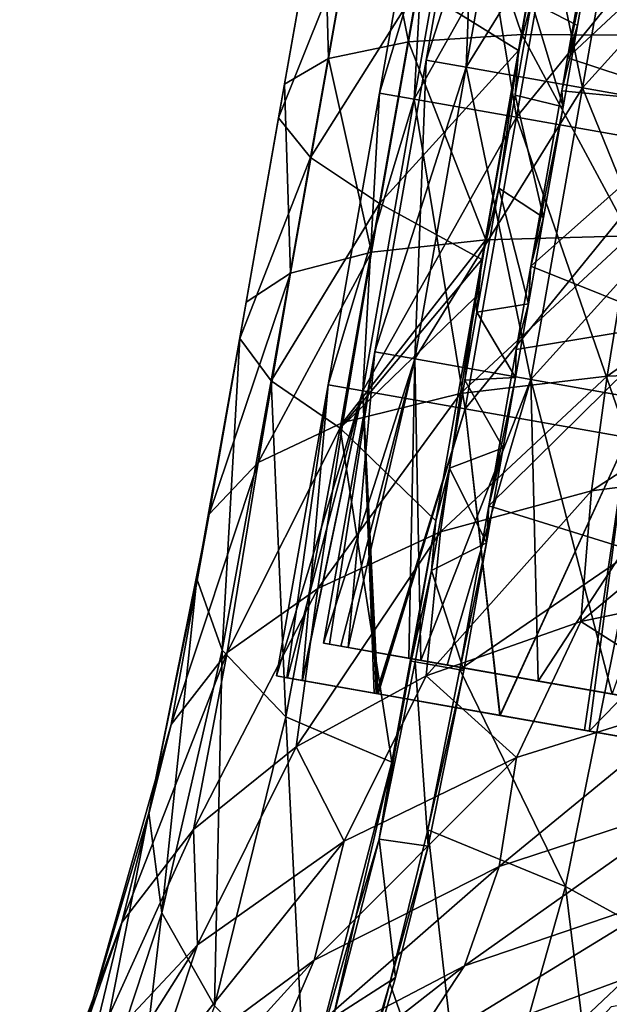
# Model space of a CAD drawing. Extents: x -65 to 803, y -691 to 80.
# Tile 211 of 256: x 625 to 647, y -499 to -463. Entities that reach past the tile are written whole.
import ezdxf

# ---------------------------------------------------------------- set-up
doc = ezdxf.new("R2010")
doc.units = 0
doc.header["$LTSCALE"] = 101.851852
for name, color, linetype in [('10', 7, 'CONTINUOUS'), ('11', 7, 'CONTINUOUS'), ('12', 7, 'CONTINUOUS'), ('16', 7, 'CONTINUOUS'), ('19', 7, 'CONTINUOUS'), ('2', 7, 'CONTINUOUS'), ('24', 7, 'CONTINUOUS'), ('25', 7, 'CONTINUOUS'), ('28', 7, 'CONTINUOUS'), ('29', 7, 'CONTINUOUS'), ('3', 7, 'CONTINUOUS'), ('40', 7, 'CONTINUOUS'), ('43', 7, 'CONTINUOUS')]:
    doc.layers.add(name, color=color, linetype=linetype)

msp = doc.modelspace()

# ---------------------------------------------------------------- linework, layer by layer
at = {"layer": '10', "linetype": 'CONTINUOUS'}
for points in [[(635.084, -487.372, 5.432), (634.704, -487.305), (635.108, -487.377, -5.603), (635.084, -487.372, 5.432)], [(635.655, -487.473, 8.569), (635.084, -487.372, 5.432), (645.966, -489.291, 5.405), (635.655, -487.473, 8.569)], [(635.084, -487.372, 5.432), (635.108, -487.377, -5.603), (645.966, -489.291, 5.405), (635.084, -487.372, 5.432)], [(635.108, -487.377, -5.603), (635.658, -487.473, -8.58), (638.391, -487.955, -16.559), (635.108, -487.377, -5.603)], [(635.108, -487.377, -5.603), (638.391, -487.955, -16.559), (645.98, -489.294, -5.574), (635.108, -487.377, -5.603)], [(645.966, -489.291, 5.405), (635.108, -487.377, -5.603), (645.98, -489.294, -5.574), (645.966, -489.291, 5.405)], [(638.315, -487.942, 16.397), (635.655, -487.473, 8.569), (645.966, -489.291, 5.405), (638.315, -487.942, 16.397)], [(638.459, -487.967, 16.705), (638.315, -487.942, 16.397), (648.14, -489.674, 16.384), (638.459, -487.967, 16.705)], [(638.315, -487.942, 16.397), (645.966, -489.291, 5.405), (648.14, -489.674, 16.384), (638.315, -487.942, 16.397)], [(638.391, -487.955, -16.559), (638.463, -487.968, -16.712), (642.989, -488.766, -24.02), (638.391, -487.955, -16.559)], [(638.391, -487.955, -16.559), (642.989, -488.766, -24.02), (646.287, -489.348, -27.7), (638.391, -487.955, -16.559)], [(638.391, -487.955, -16.559), (646.287, -489.348, -27.7), (648.183, -489.682, -16.553), (638.391, -487.955, -16.559)], [(645.98, -489.294, -5.574), (638.391, -487.955, -16.559), (648.183, -489.682, -16.553), (645.98, -489.294, -5.574)], [(642.984, -488.765, 24.014), (638.459, -487.967, 16.705), (648.14, -489.674, 16.384), (642.984, -488.765, 24.014)], [(646.117, -489.318, 27.532), (642.984, -488.765, 24.014), (648.14, -489.674, 16.384), (646.117, -489.318, 27.532)], [(656.627, -491.171, 5.405), (645.966, -489.291, 5.405), (645.98, -489.294, -5.574), (656.627, -491.171, 5.405)], [(645.966, -489.291, 5.405), (656.627, -491.171, 5.405), (648.14, -489.674, 16.384), (645.966, -489.291, 5.405)], [(656.636, -491.172, -5.574), (656.627, -491.171, 5.405), (645.98, -489.294, -5.574), (656.636, -491.172, -5.574)], [(656.636, -491.172, -5.574), (645.98, -489.294, -5.574), (648.183, -489.682, -16.553), (656.636, -491.172, -5.574)], [(648.982, -489.823, 30.102), (646.117, -489.318, 27.532), (656.818, -491.205, 27.363), (648.982, -489.823, 30.102)], [(646.117, -489.318, 27.532), (648.14, -489.674, 16.384), (656.818, -491.205, 27.363), (646.117, -489.318, 27.532)], [(646.287, -489.348, -27.7), (648.993, -489.825, -30.111), (656.176, -491.091, -34.691), (646.287, -489.348, -27.7)], [(646.287, -489.348, -27.7), (656.176, -491.091, -34.691), (656.918, -491.222, -27.532), (646.287, -489.348, -27.7)], [(648.183, -489.682, -16.553), (646.287, -489.348, -27.7), (656.918, -491.222, -27.532), (648.183, -489.682, -16.553)]]:
    msp.add_3dface(points, dxfattribs=at)
at = {"layer": '11', "linetype": 'CONTINUOUS'}
for points in [[(642.16, -453.663), (643.636, -453.923, 10.424), (640.253, -464.475), (642.16, -453.663)], [(640.253, -464.475), (643.636, -453.923, 10.424), (641.729, -464.735, 10.424), (640.253, -464.475)], [(643.636, -453.923, 10.424), (647.944, -454.683, 20.004), (641.729, -464.735, 10.424), (643.636, -453.923, 10.424)], [(641.729, -464.735, 10.424), (647.944, -454.683, 20.004), (646.038, -465.495, 20.004), (641.729, -464.735, 10.424)], [(647.944, -454.683, 20.004), (654.736, -455.88, 27.963), (646.038, -465.495, 20.004), (647.944, -454.683, 20.004)], [(646.038, -465.495, 20.004), (654.736, -455.88, 27.963), (652.829, -466.693, 27.963), (646.038, -465.495, 20.004)], [(640.253, -464.475), (641.729, -464.735, 10.424), (638.347, -475.287), (640.253, -464.475)], [(638.347, -475.287), (641.729, -464.735, 10.424), (639.823, -475.547, 10.424), (638.347, -475.287)], [(641.729, -464.735, 10.424), (646.038, -465.495, 20.004), (639.823, -475.547, 10.424), (641.729, -464.735, 10.424)], [(639.823, -475.547, 10.424), (646.038, -465.495, 20.004), (644.131, -476.307, 20.004), (639.823, -475.547, 10.424)], [(646.038, -465.495, 20.004), (652.829, -466.693, 27.963), (644.131, -476.307, 20.004), (646.038, -465.495, 20.004)], [(644.131, -476.307, 20.004), (652.829, -466.693, 27.963), (650.923, -477.505, 27.963), (644.131, -476.307, 20.004)], [(638.347, -475.287), (639.823, -475.547, 10.424), (636.442, -486.089), (638.347, -475.287)], [(636.442, -486.089), (639.823, -475.547, 10.424), (637.086, -486.202, 6.923), (636.442, -486.089)], [(637.086, -486.202, 6.923), (639.823, -475.547, 10.424), (637.356, -486.25, 8.234), (637.086, -486.202, 6.923)], [(637.356, -486.25, 8.234), (639.823, -475.547, 10.424), (640.05, -486.725, 16.053), (637.356, -486.25, 8.234)], [(639.823, -475.547, 10.424), (644.131, -476.307, 20.004), (640.05, -486.725, 16.053), (639.823, -475.547, 10.424)], [(640.05, -486.725, 16.053), (644.131, -476.307, 20.004), (641.032, -486.898, 17.977), (640.05, -486.725, 16.053)], [(641.032, -486.898, 17.977), (644.131, -476.307, 20.004), (644.398, -487.492, 23.077), (641.032, -486.898, 17.977)], [(644.131, -476.307, 20.004), (650.923, -477.505, 27.963), (644.398, -487.492, 23.077), (644.131, -476.307, 20.004)], [(644.398, -487.492, 23.077), (650.923, -477.505, 27.963), (650.091, -488.495, 28.87), (644.398, -487.492, 23.077)]]:
    msp.add_3dface(points, dxfattribs=at)
at = {"layer": '12', "linetype": 'CONTINUOUS'}
for points in [[(642.16, -453.663), (640.253, -464.475), (641.729, -464.735, -10.424), (642.16, -453.663)], [(643.636, -453.923, -10.424), (642.16, -453.663), (641.729, -464.735, -10.424), (643.636, -453.923, -10.424)], [(646.038, -465.495, -20.004), (643.636, -453.923, -10.424), (641.729, -464.735, -10.424), (646.038, -465.495, -20.004)], [(647.944, -454.683, -20.004), (643.636, -453.923, -10.424), (646.038, -465.495, -20.004), (647.944, -454.683, -20.004)], [(652.829, -466.693, -27.963), (647.944, -454.683, -20.004), (646.038, -465.495, -20.004), (652.829, -466.693, -27.963)], [(640.253, -464.475), (638.347, -475.287), (639.823, -475.547, -10.424), (640.253, -464.475)], [(641.729, -464.735, -10.424), (640.253, -464.475), (639.823, -475.547, -10.424), (641.729, -464.735, -10.424)], [(644.131, -476.307, -20.004), (641.729, -464.735, -10.424), (639.823, -475.547, -10.424), (644.131, -476.307, -20.004)], [(646.038, -465.495, -20.004), (641.729, -464.735, -10.424), (644.131, -476.307, -20.004), (646.038, -465.495, -20.004)], [(650.923, -477.505, -27.963), (646.038, -465.495, -20.004), (644.131, -476.307, -20.004), (650.923, -477.505, -27.963)], [(652.829, -466.693, -27.963), (646.038, -465.495, -20.004), (650.923, -477.505, -27.963), (652.829, -466.693, -27.963)], [(638.347, -475.287), (636.442, -486.089), (636.667, -486.128, -4.101), (638.347, -475.287)], [(637.358, -486.25, -8.245), (638.347, -475.287), (636.667, -486.128, -4.101), (637.358, -486.25, -8.245)], [(639.823, -475.547, -10.424), (638.347, -475.287), (637.358, -486.25, -8.245), (639.823, -475.547, -10.424)], [(639.61, -486.647, -15.088), (639.823, -475.547, -10.424), (637.358, -486.25, -8.245), (639.61, -486.647, -15.088)], [(640.054, -486.726, -16.061), (639.823, -475.547, -10.424), (639.61, -486.647, -15.088), (640.054, -486.726, -16.061)], [(644.131, -476.307, -20.004), (639.823, -475.547, -10.424), (640.054, -486.726, -16.061), (644.131, -476.307, -20.004)], [(644.403, -487.492, -23.083), (644.131, -476.307, -20.004), (640.054, -486.726, -16.061), (644.403, -487.492, -23.083)], [(650.923, -477.505, -27.963), (644.131, -476.307, -20.004), (647.148, -487.976, -26.197), (650.923, -477.505, -27.963)], [(647.148, -487.976, -26.197), (644.131, -476.307, -20.004), (644.403, -487.492, -23.083), (647.148, -487.976, -26.197)]]:
    msp.add_3dface(points, dxfattribs=at)
at = {"layer": '16', "linetype": 'CONTINUOUS'}
for points in [[(636.442, -486.089), (637.086, -486.202, 6.923), (636.667, -486.128, -4.101), (636.442, -486.089)], [(636.667, -486.128, -4.101), (637.086, -486.202, 6.923), (647.176, -487.981, -4.074), (636.667, -486.128, -4.101)], [(637.358, -486.25, -8.245), (636.667, -486.128, -4.101), (647.176, -487.981, -4.074), (637.358, -486.25, -8.245)], [(637.086, -486.202, 6.923), (637.356, -486.25, 8.234), (640.05, -486.725, 16.053), (637.086, -486.202, 6.923)], [(637.086, -486.202, 6.923), (640.05, -486.725, 16.053), (641.032, -486.898, 17.977), (637.086, -486.202, 6.923)], [(637.086, -486.202, 6.923), (641.032, -486.898, 17.977), (647.4, -488.021, 6.905), (637.086, -486.202, 6.923)], [(637.086, -486.202, 6.923), (647.4, -488.021, 6.905), (647.176, -487.981, -4.074), (637.086, -486.202, 6.923)], [(639.61, -486.647, -15.088), (637.358, -486.25, -8.245), (647.176, -487.981, -4.074), (639.61, -486.647, -15.088)], [(640.054, -486.726, -16.061), (639.61, -486.647, -15.088), (649.185, -488.335, -15.053), (640.054, -486.726, -16.061)], [(639.61, -486.647, -15.088), (647.176, -487.981, -4.074), (649.185, -488.335, -15.053), (639.61, -486.647, -15.088)], [(644.403, -487.492, -23.083), (640.054, -486.726, -16.061), (649.185, -488.335, -15.053), (644.403, -487.492, -23.083)], [(641.032, -486.898, 17.977), (644.398, -487.492, 23.077), (650.091, -488.495, 28.87), (641.032, -486.898, 17.977)], [(641.032, -486.898, 17.977), (650.091, -488.495, 28.87), (651.749, -488.788, 17.884), (641.032, -486.898, 17.977)], [(647.4, -488.021, 6.905), (641.032, -486.898, 17.977), (651.749, -488.788, 17.884), (647.4, -488.021, 6.905)], [(647.148, -487.976, -26.197), (644.403, -487.492, -23.083), (649.185, -488.335, -15.053), (647.148, -487.976, -26.197)]]:
    msp.add_3dface(points, dxfattribs=at)
at = {"layer": '19', "color": 7, "linetype": 'CONTINUOUS'}
for points in [[(645.283, -455.118, 25.437), (641.059, -455.485, 18.827), (643.799, -463.523, 25.436), (645.283, -455.118, 25.437)], [(649.125, -463.56, 31.194), (645.283, -455.118, 25.437), (643.799, -463.523, 25.436), (649.125, -463.56, 31.194)], [(650.616, -455.113, 31.194), (645.283, -455.118, 25.437), (649.125, -463.56, 31.194), (650.616, -455.113, 31.194)], [(641.059, -455.485, 18.827), (638.069, -456.215, 11.56), (639.593, -463.792, 18.825), (641.059, -455.485, 18.827)], [(643.799, -463.523, 25.436), (641.059, -455.485, 18.827), (639.593, -463.792, 18.825), (643.799, -463.523, 25.436)], [(639.932, -461.772, -18.791), (645.161, -455.653, -25.403), (643.672, -464.115, -25.406), (639.932, -461.772, -18.791)], [(638.069, -456.215, 11.56), (636.43, -457.263, 3.917), (636.622, -464.41, 11.558), (638.069, -456.215, 11.56)], [(639.593, -463.792, 18.825), (638.069, -456.215, 11.56), (636.622, -464.41, 11.558), (639.593, -463.792, 18.825)], [(646.92, -456.264, -27.672), (652.27, -458.053, -33.018), (645.492, -464.382, -27.676), (646.92, -456.264, -27.672)], [(636.43, -457.263, 3.917), (636.196, -458.57, -3.878), (635, -465.363, 3.915), (636.43, -457.263, 3.917)], [(636.622, -464.41, 11.558), (636.43, -457.263, 3.917), (635, -465.363, 3.915), (636.622, -464.41, 11.558)], [(645.492, -464.382, -27.676), (652.27, -458.053, -33.018), (650.844, -466.157, -33.019), (645.492, -464.382, -27.676)], [(636.196, -458.57, -3.878), (637.376, -460.081, -11.521), (634.779, -466.604, -3.88), (636.196, -458.57, -3.878)], [(635, -465.363, 3.915), (636.196, -458.57, -3.878), (634.779, -466.604, -3.88), (635, -465.363, 3.915)], [(634.779, -466.604, -3.88), (637.376, -460.081, -11.521), (635.965, -468.085, -11.525), (634.779, -466.604, -3.88)], [(637.376, -460.081, -11.521), (639.932, -461.772, -18.791), (635.965, -468.085, -11.525), (637.376, -460.081, -11.521)], [(635.965, -468.085, -11.525), (639.932, -461.772, -18.791), (638.521, -469.787, -18.794), (635.965, -468.085, -11.525)], [(639.932, -461.772, -18.791), (643.672, -464.115, -25.406), (638.521, -469.787, -18.794), (639.932, -461.772, -18.791)], [(643.799, -463.523, 25.436), (639.593, -463.792, 18.825), (642.457, -471.131, 25.434), (643.799, -463.523, 25.436)], [(647.814, -470.983, 31.193), (643.799, -463.523, 25.436), (642.457, -471.131, 25.434), (647.814, -470.983, 31.193)], [(649.125, -463.56, 31.194), (643.799, -463.523, 25.436), (647.814, -470.983, 31.193), (649.125, -463.56, 31.194)], [(639.593, -463.792, 18.825), (636.622, -464.41, 11.558), (638.217, -471.596, 18.822), (639.593, -463.792, 18.825)], [(642.457, -471.131, 25.434), (639.593, -463.792, 18.825), (638.217, -471.596, 18.822), (642.457, -471.131, 25.434)], [(638.521, -469.787, -18.794), (643.672, -464.115, -25.406), (642.309, -471.858, -25.41), (638.521, -469.787, -18.794)], [(636.622, -464.41, 11.558), (635, -465.363, 3.915), (635.219, -472.374, 11.553), (636.622, -464.41, 11.558)], [(638.217, -471.596, 18.822), (636.622, -464.41, 11.558), (635.219, -472.374, 11.553), (638.217, -471.596, 18.822)], [(645.492, -464.382, -27.676), (650.844, -466.157, -33.019), (645.275, -465.614, -27.676), (645.492, -464.382, -27.676)], [(635, -465.363, 3.915), (634.779, -466.604, -3.88), (633.577, -473.446, 3.91), (635, -465.363, 3.915)], [(635.219, -472.374, 11.553), (635, -465.363, 3.915), (633.577, -473.446, 3.91), (635.219, -472.374, 11.553)], [(645.275, -465.614, -27.676), (650.844, -466.157, -33.019), (644.13, -472.111, -27.677), (645.275, -465.614, -27.676)], [(644.13, -472.111, -27.677), (650.844, -466.157, -33.019), (649.423, -474.23, -33.021), (644.13, -472.111, -27.677)], [(634.779, -466.604, -3.88), (635.965, -468.085, -11.525), (633.337, -474.791, -3.886), (634.779, -466.604, -3.88)], [(633.577, -473.446, 3.91), (634.779, -466.604, -3.88), (633.337, -474.791, -3.886), (633.577, -473.446, 3.91)], [(633.337, -474.791, -3.886), (635.965, -468.085, -11.525), (634.507, -476.364, -11.53), (633.337, -474.791, -3.886)], [(635.965, -468.085, -11.525), (638.521, -469.787, -18.794), (634.507, -476.364, -11.53), (635.965, -468.085, -11.525)], [(634.507, -476.364, -11.53), (638.521, -469.787, -18.794), (637.055, -478.117, -18.799), (634.507, -476.364, -11.53)], [(638.521, -469.787, -18.794), (642.309, -471.858, -25.41), (637.055, -478.117, -18.799), (638.521, -469.787, -18.794)], [(642.457, -471.131, 25.434), (638.217, -471.596, 18.822), (637.159, -477.902, 18.934), (642.457, -471.131, 25.434)], [(641.515, -476.835, 25.517), (642.457, -471.131, 25.434), (637.159, -477.902, 18.934), (641.515, -476.835, 25.517)], [(647.814, -470.983, 31.193), (642.457, -471.131, 25.434), (641.515, -476.835, 25.517), (647.814, -470.983, 31.193)], [(646.961, -476.185, 31.248), (647.814, -470.983, 31.193), (641.515, -476.835, 25.517), (646.961, -476.185, 31.248)], [(654.089, -471.163, 35.881), (647.814, -470.983, 31.193), (646.961, -476.185, 31.248), (654.089, -471.163, 35.881)], [(653.3, -475.951, 35.913), (654.089, -471.163, 35.881), (646.961, -476.185, 31.248), (653.3, -475.951, 35.913)], [(638.217, -471.596, 18.822), (635.219, -472.374, 11.553), (634.02, -479.387, 11.695), (638.217, -471.596, 18.822)], [(637.159, -477.902, 18.934), (638.217, -471.596, 18.822), (634.02, -479.387, 11.695), (637.159, -477.902, 18.934)], [(637.055, -478.117, -18.799), (642.309, -471.858, -25.41), (642.06, -473.272, -25.41), (637.055, -478.117, -18.799)], [(635.219, -472.374, 11.553), (633.577, -473.446, 3.91), (632.205, -481.308, 4.076), (635.219, -472.374, 11.553)], [(634.02, -479.387, 11.695), (635.219, -472.374, 11.553), (632.205, -481.308, 4.076), (634.02, -479.387, 11.695)], [(644.13, -472.111, -27.677), (649.423, -474.23, -33.021), (643.587, -475.203, -27.68), (644.13, -472.111, -27.677)], [(633.577, -473.446, 3.91), (633.337, -474.791, -3.886), (631.748, -483.7, -3.699), (633.577, -473.446, 3.91)], [(632.205, -481.308, 4.076), (633.577, -473.446, 3.91), (631.748, -483.7, -3.699), (632.205, -481.308, 4.076)], [(640.603, -481.551, -25.414), (637.055, -478.117, -18.799), (642.06, -473.272, -25.41), (640.603, -481.551, -25.414)], [(647.938, -482.67, -33.023), (642.575, -480.995, -27.689), (649.423, -474.23, -33.021), (647.938, -482.67, -33.023)], [(649.423, -474.23, -33.021), (642.575, -480.995, -27.689), (643.587, -475.203, -27.68), (649.423, -474.23, -33.021)], [(631.748, -483.7, -3.699), (633.337, -474.791, -3.886), (632.686, -486.35, -11.328), (631.748, -483.7, -3.699)], [(633.337, -474.791, -3.886), (634.507, -476.364, -11.53), (632.686, -486.35, -11.328), (633.337, -474.791, -3.886)], [(653.3, -475.951, 35.913), (646.961, -476.185, 31.248), (646.374, -480.435, 31.394), (653.3, -475.951, 35.913)], [(652.793, -479.613, 35.999), (653.3, -475.951, 35.913), (646.374, -480.435, 31.394), (652.793, -479.613, 35.999)], [(632.686, -486.35, -11.328), (634.507, -476.364, -11.53), (635.047, -488.821, -18.582), (632.686, -486.35, -11.328)], [(634.507, -476.364, -11.53), (637.055, -478.117, -18.799), (635.047, -488.821, -18.582), (634.507, -476.364, -11.53)], [(646.961, -476.185, 31.248), (641.515, -476.835, 25.517), (640.784, -481.962, 25.731), (646.961, -476.185, 31.248)], [(646.374, -480.435, 31.394), (646.961, -476.185, 31.248), (640.784, -481.962, 25.731), (646.374, -480.435, 31.394)], [(641.515, -476.835, 25.517), (637.159, -477.902, 18.934), (636.232, -484.062, 19.222), (641.515, -476.835, 25.517)], [(640.784, -481.962, 25.731), (641.515, -476.835, 25.517), (636.232, -484.062, 19.222), (640.784, -481.962, 25.731)], [(637.159, -477.902, 18.934), (634.02, -479.387, 11.695), (632.87, -486.436, 12.064), (637.159, -477.902, 18.934)], [(636.232, -484.062, 19.222), (637.159, -477.902, 18.934), (632.87, -486.436, 12.064), (636.232, -484.062, 19.222)], [(635.047, -488.821, -18.582), (637.055, -478.117, -18.799), (638.971, -490.498, -25.356), (635.047, -488.821, -18.582)], [(637.055, -478.117, -18.799), (640.603, -481.551, -25.414), (638.971, -490.498, -25.356), (637.055, -478.117, -18.799)], [(634.02, -479.387, 11.695), (632.205, -481.308, 4.076), (630.789, -489.108, 4.55), (634.02, -479.387, 11.695)], [(632.87, -486.436, 12.064), (634.02, -479.387, 11.695), (630.789, -489.108, 4.55), (632.87, -486.436, 12.064)], [(652.793, -479.613, 35.999), (646.374, -480.435, 31.394), (645.976, -485.282, 31.777), (652.793, -479.613, 35.999)], [(652.421, -483.951, 36.22), (652.793, -479.613, 35.999), (645.976, -485.282, 31.777), (652.421, -483.951, 36.22)], [(646.374, -480.435, 31.394), (640.784, -481.962, 25.731), (640.253, -487.295, 26.327), (646.374, -480.435, 31.394)], [(645.976, -485.282, 31.777), (646.374, -480.435, 31.394), (640.253, -487.295, 26.327), (645.976, -485.282, 31.777)], [(642.575, -480.995, -27.689), (647.938, -482.67, -33.023), (641.498, -487.069, -27.686), (642.575, -480.995, -27.689)], [(632.205, -481.308, 4.076), (631.748, -483.7, -3.699), (629.963, -492.379, -3.07), (632.205, -481.308, 4.076)], [(630.789, -489.108, 4.55), (632.205, -481.308, 4.076), (629.963, -492.379, -3.07), (630.789, -489.108, 4.55)], [(638.971, -490.498, -25.356), (640.603, -481.551, -25.414), (639.687, -486.753, -25.417), (638.971, -490.498, -25.356)], [(640.784, -481.962, 25.731), (636.232, -484.062, 19.222), (635.425, -489.936, 20.092), (640.784, -481.962, 25.731)], [(640.253, -487.295, 26.327), (640.784, -481.962, 25.731), (635.425, -489.936, 20.092), (640.253, -487.295, 26.327)], [(641.498, -487.069, -27.686), (647.938, -482.67, -33.023), (645.417, -495.108, -32.737), (641.498, -487.069, -27.686)], [(645.417, -495.108, -32.737), (647.938, -482.67, -33.023), (651.226, -498.298, -36.907), (645.417, -495.108, -32.737)], [(629.963, -492.379, -3.07), (631.748, -483.7, -3.699), (630.447, -496.09, -10.509), (629.963, -492.379, -3.07)], [(631.748, -483.7, -3.699), (632.686, -486.35, -11.328), (630.447, -496.09, -10.509), (631.748, -483.7, -3.699)], [(636.232, -484.062, 19.222), (632.87, -486.436, 12.064), (631.617, -492.994, 13.27), (636.232, -484.062, 19.222)], [(635.425, -489.936, 20.092), (636.232, -484.062, 19.222), (631.617, -492.994, 13.27), (635.425, -489.936, 20.092)], [(652.421, -483.951, 36.22), (645.976, -485.282, 31.777), (650.514, -488.16, 35.483), (652.421, -483.951, 36.22)], [(645.976, -485.282, 31.777), (640.253, -487.295, 26.327), (643.592, -490.326, 30.603), (645.976, -485.282, 31.777)], [(650.514, -488.16, 35.483), (645.976, -485.282, 31.777), (643.592, -490.326, 30.603), (650.514, -488.16, 35.483)], [(632.87, -486.436, 12.064), (630.789, -489.108, 4.55), (628.967, -496.448, 6.134), (632.87, -486.436, 12.064)], [(631.617, -492.994, 13.27), (632.87, -486.436, 12.064), (628.967, -496.448, 6.134), (631.617, -492.994, 13.27)], [(630.447, -496.09, -10.509), (632.686, -486.35, -11.328), (632.397, -499.539, -17.598), (630.447, -496.09, -10.509)], [(632.686, -486.35, -11.328), (635.047, -488.821, -18.582), (632.397, -499.539, -17.598), (632.686, -486.35, -11.328)], [(640.253, -487.295, 26.327), (635.425, -489.936, 20.092), (637.212, -493.43, 24.829), (640.253, -487.295, 26.327)], [(643.592, -490.326, 30.603), (640.253, -487.295, 26.327), (637.212, -493.43, 24.829), (643.592, -490.326, 30.603)], [(640.312, -493.005, -27.538), (641.498, -487.069, -27.686), (645.417, -495.108, -32.737), (640.312, -493.005, -27.538)], [(650.514, -488.16, 35.483), (643.592, -490.326, 30.603), (642.95, -494.373, 31.78), (650.514, -488.16, 35.483)], [(650.247, -491.983, 36.072), (650.514, -488.16, 35.483), (642.95, -494.373, 31.78), (650.247, -491.983, 36.072)], [(632.397, -499.539, -17.598), (635.047, -488.821, -18.582), (635.755, -502.895, -24.145), (632.397, -499.539, -17.598)], [(635.047, -488.821, -18.582), (638.971, -490.498, -25.356), (635.755, -502.895, -24.145), (635.047, -488.821, -18.582)], [(630.789, -489.108, 4.55), (629.963, -492.379, -3.07), (627.549, -500.536, -1.098), (630.789, -489.108, 4.55)], [(628.967, -496.448, 6.134), (630.789, -489.108, 4.55), (627.549, -500.536, -1.098), (628.967, -496.448, 6.134)], [(635.425, -489.936, 20.092), (631.617, -492.994, 13.27), (631.774, -497.275, 18.333), (635.425, -489.936, 20.092)], [(637.212, -493.43, 24.829), (635.425, -489.936, 20.092), (631.774, -497.275, 18.333), (637.212, -493.43, 24.829)], [(635.755, -502.895, -24.145), (638.971, -490.498, -25.356), (637.634, -496.287, -24.999), (635.755, -502.895, -24.145)], [(643.592, -490.326, 30.603), (637.212, -493.43, 24.829), (636.101, -497.84, 26.688), (643.592, -490.326, 30.603)], [(642.95, -494.373, 31.78), (643.592, -490.326, 30.603), (636.101, -497.84, 26.688), (642.95, -494.373, 31.78)], [(650.247, -491.983, 36.072), (642.95, -494.373, 31.78), (641.667, -498.049, 33.23), (650.247, -491.983, 36.072)], [(649.449, -495.398, 36.936), (650.247, -491.983, 36.072), (641.667, -498.049, 33.23), (649.449, -495.398, 36.936)], [(629.963, -492.379, -3.07), (630.447, -496.09, -10.509), (627.461, -505.176, -8.181), (629.963, -492.379, -3.07)], [(627.549, -500.536, -1.098), (629.963, -492.379, -3.07), (627.461, -505.176, -8.181), (627.549, -500.536, -1.098)], [(631.617, -492.994, 13.27), (628.967, -496.448, 6.134), (627.72, -501.596, 11.25), (631.617, -492.994, 13.27)], [(631.774, -497.275, 18.333), (631.617, -492.994, 13.27), (627.72, -501.596, 11.25), (631.774, -497.275, 18.333)], [(638.9, -498.696, -27.086), (640.312, -493.005, -27.538), (641.944, -507.391, -31.391), (638.9, -498.696, -27.086)], [(640.312, -493.005, -27.538), (645.417, -495.108, -32.737), (641.944, -507.391, -31.391), (640.312, -493.005, -27.538)], [(637.212, -493.43, 24.829), (631.774, -497.275, 18.333), (630.113, -502.261, 20.934), (637.212, -493.43, 24.829)], [(636.101, -497.84, 26.688), (637.212, -493.43, 24.829), (630.113, -502.261, 20.934), (636.101, -497.84, 26.688)], [(642.95, -494.373, 31.78), (636.101, -497.84, 26.688), (634.365, -501.867, 28.789), (642.95, -494.373, 31.78)], [(641.667, -498.049, 33.23), (642.95, -494.373, 31.78), (634.365, -501.867, 28.789), (641.667, -498.049, 33.23)], [(649.449, -495.398, 36.936), (641.667, -498.049, 33.23), (639.345, -501.583, 34.844), (649.449, -495.398, 36.936)], [(647.669, -498.509, 38.14), (649.449, -495.398, 36.936), (639.345, -501.583, 34.844), (647.669, -498.509, 38.14)], [(641.944, -507.391, -31.391), (645.417, -495.108, -32.737), (647.426, -511.448, -35.552), (641.944, -507.391, -31.391)], [(645.417, -495.108, -32.737), (651.226, -498.298, -36.907), (647.426, -511.448, -35.552), (645.417, -495.108, -32.737)], [(627.461, -505.176, -8.181), (630.447, -496.09, -10.509), (628.849, -509.696, -14.983), (627.461, -505.176, -8.181)], [(630.447, -496.09, -10.509), (632.397, -499.539, -17.598), (628.849, -509.696, -14.983), (630.447, -496.09, -10.509)], [(628.967, -496.448, 6.134), (627.549, -500.536, -1.098), (625.179, -506.51, 3.906), (628.967, -496.448, 6.134)], [(627.72, -501.596, 11.25), (628.967, -496.448, 6.134), (625.179, -506.51, 3.906), (627.72, -501.596, 11.25)], [(631.774, -497.275, 18.333), (627.72, -501.596, 11.25), (625.463, -507.262, 14.585), (631.774, -497.275, 18.333)], [(630.113, -502.261, 20.934), (631.774, -497.275, 18.333), (625.463, -507.262, 14.585), (630.113, -502.261, 20.934)], [(636.101, -497.84, 26.688), (630.113, -502.261, 20.934), (627.954, -506.801, 23.737), (636.101, -497.84, 26.688)], [(634.365, -501.867, 28.789), (636.101, -497.84, 26.688), (627.954, -506.801, 23.737), (634.365, -501.867, 28.789)], [(641.667, -498.049, 33.23), (634.365, -501.867, 28.789), (631.583, -505.933, 30.888), (641.667, -498.049, 33.23)], [(639.345, -501.583, 34.844), (641.667, -498.049, 33.23), (631.583, -505.933, 30.888), (639.345, -501.583, 34.844)], [(637.503, -503.469, -26.44), (638.9, -498.696, -27.086), (641.944, -507.391, -31.391), (637.503, -503.469, -26.44)], [(647.669, -498.509, 38.14), (639.345, -501.583, 34.844), (644.375, -501.618, 39.527), (647.669, -498.509, 38.14)], [(653.804, -498.992, 41.715), (647.669, -498.509, 38.14), (644.375, -501.618, 39.527), (653.804, -498.992, 41.715)], [(653.804, -498.992, 41.715), (644.375, -501.618, 39.527), (643.769, -503.422, 42.164), (653.804, -498.992, 41.715)], [(653.236, -500.897, 43.674), (653.804, -498.992, 41.715), (643.769, -503.422, 42.164), (653.236, -500.897, 43.674)]]:
    msp.add_3dface(points, dxfattribs=at)
at = {"layer": '2', "linetype": 'CONTINUOUS'}
for points in [[(640.422, -454.88), (638.515, -465.692), (639.807, -465.92, 9.965), (640.422, -454.88)], [(641.714, -455.107, 9.965), (640.422, -454.88), (639.807, -465.92, 9.965), (641.714, -455.107, 9.965)], [(641.714, -455.107, 9.965), (639.807, -465.92, 9.965), (643.595, -466.587, 19.25), (641.714, -455.107, 9.965)], [(645.502, -455.775, 19.25), (641.714, -455.107, 9.965), (643.595, -466.587, 19.25), (645.502, -455.775, 19.25)], [(645.502, -455.775, 19.25), (643.595, -466.587, 19.25), (649.621, -467.65, 27.224), (645.502, -455.775, 19.25)], [(651.527, -456.838, 27.224), (645.502, -455.775, 19.25), (649.621, -467.65, 27.224), (651.527, -456.838, 27.224)], [(636.609, -476.504), (637.901, -476.732, 9.965), (638.515, -465.692), (636.609, -476.504)], [(638.515, -465.692), (637.901, -476.732, 9.965), (639.807, -465.92, 9.965), (638.515, -465.692)], [(637.901, -476.732, 9.965), (641.689, -477.4, 19.25), (639.807, -465.92, 9.965), (637.901, -476.732, 9.965)], [(639.807, -465.92, 9.965), (641.689, -477.4, 19.25), (643.595, -466.587, 19.25), (639.807, -465.92, 9.965)], [(641.689, -477.4, 19.25), (647.714, -478.462, 27.224), (643.595, -466.587, 19.25), (641.689, -477.4, 19.25)], [(643.595, -466.587, 19.25), (647.714, -478.462, 27.224), (649.621, -467.65, 27.224), (643.595, -466.587, 19.25)], [(634.704, -487.305), (635.084, -487.372, 5.432), (636.609, -476.504), (634.704, -487.305)], [(635.084, -487.372, 5.432), (635.655, -487.473, 8.569), (636.609, -476.504), (635.084, -487.372, 5.432)], [(636.609, -476.504), (635.655, -487.473, 8.569), (637.901, -476.732, 9.965), (636.609, -476.504)], [(635.655, -487.473, 8.569), (638.315, -487.942, 16.397), (637.901, -476.732, 9.965), (635.655, -487.473, 8.569)], [(638.315, -487.942, 16.397), (638.459, -487.967, 16.705), (637.901, -476.732, 9.965), (638.315, -487.942, 16.397)], [(637.901, -476.732, 9.965), (638.459, -487.967, 16.705), (641.689, -477.4, 19.25), (637.901, -476.732, 9.965)], [(638.459, -487.967, 16.705), (642.984, -488.765, 24.014), (641.689, -477.4, 19.25), (638.459, -487.967, 16.705)], [(641.689, -477.4, 19.25), (642.984, -488.765, 24.014), (647.714, -478.462, 27.224), (641.689, -477.4, 19.25)], [(642.984, -488.765, 24.014), (646.117, -489.318, 27.532), (647.714, -478.462, 27.224), (642.984, -488.765, 24.014)], [(646.117, -489.318, 27.532), (648.982, -489.823, 30.102), (647.714, -478.462, 27.224), (646.117, -489.318, 27.532)]]:
    msp.add_3dface(points, dxfattribs=at)
at = {"layer": '24', "color": 7, "linetype": 'CONTINUOUS'}
for points in [[(641.498, -487.069, -27.686), (640.312, -493.005, -27.538), (641.647, -487.096, -27.555), (641.498, -487.069, -27.686)], [(641.647, -487.096, -27.555), (640.312, -493.005, -27.538), (640.327, -493.62, -27.375), (641.647, -487.096, -27.555)], [(640.312, -493.005, -27.538), (638.9, -498.696, -27.086), (640.327, -493.62, -27.375), (640.312, -493.005, -27.538)], [(640.327, -493.62, -27.375), (638.9, -498.696, -27.086), (639.112, -498.488, -26.981), (640.327, -493.62, -27.375)], [(638.9, -498.696, -27.086), (637.503, -503.469, -26.44), (637.735, -503.232, -26.353), (638.9, -498.696, -27.086)], [(639.112, -498.488, -26.981), (638.9, -498.696, -27.086), (637.735, -503.232, -26.353), (639.112, -498.488, -26.981)]]:
    msp.add_3dface(points, dxfattribs=at)
at = {"layer": '25', "color": 7, "linetype": 'CONTINUOUS'}
for points in [[(646.92, -456.264, -27.672), (645.492, -464.382, -27.676), (646.523, -459.388, -27.542), (646.92, -456.264, -27.672)], [(646.523, -459.388, -27.542), (645.492, -464.382, -27.676), (645.856, -463.184, -27.544), (646.523, -459.388, -27.542)], [(645.492, -464.382, -27.676), (645.275, -465.614, -27.676), (645.856, -463.184, -27.544), (645.492, -464.382, -27.676)], [(645.856, -463.184, -27.544), (645.275, -465.614, -27.676), (645.325, -466.199, -27.545), (645.856, -463.184, -27.544)], [(645.275, -465.614, -27.676), (644.13, -472.111, -27.677), (645.325, -466.199, -27.545), (645.275, -465.614, -27.676)], [(645.325, -466.199, -27.545), (644.13, -472.111, -27.677), (644.602, -470.3, -27.545), (645.325, -466.199, -27.545)], [(644.602, -470.3, -27.545), (644.13, -472.111, -27.677), (644.037, -473.508, -27.546), (644.602, -470.3, -27.545)], [(644.13, -472.111, -27.677), (643.587, -475.203, -27.68), (644.037, -473.508, -27.546), (644.13, -472.111, -27.677)], [(644.037, -473.508, -27.546), (643.587, -475.203, -27.68), (643.559, -476.239, -27.55), (644.037, -473.508, -27.546)], [(643.587, -475.203, -27.68), (642.575, -480.995, -27.689), (643.559, -476.239, -27.55), (643.587, -475.203, -27.68)], [(643.559, -476.239, -27.55), (642.575, -480.995, -27.689), (643.105, -478.842, -27.555), (643.559, -476.239, -27.55)], [(643.105, -478.842, -27.555), (642.575, -480.995, -27.689), (642.488, -482.365, -27.56), (643.105, -478.842, -27.555)], [(642.575, -480.995, -27.689), (641.498, -487.069, -27.686), (642.488, -482.365, -27.56), (642.575, -480.995, -27.689)], [(641.498, -487.069, -27.686), (641.647, -487.096, -27.555), (642.488, -482.365, -27.56), (641.498, -487.069, -27.686)]]:
    msp.add_3dface(points, dxfattribs=at)
at = {"layer": '28', "color": 7, "linetype": 'CONTINUOUS'}
for points in [[(643.672, -464.115, -25.406), (645.161, -455.653, -25.403), (644.152, -462.309, -25.285), (643.672, -464.115, -25.406)], [(643.543, -465.771, -25.286), (643.672, -464.115, -25.406), (644.152, -462.309, -25.285), (643.543, -465.771, -25.286)], [(642.309, -471.858, -25.41), (643.672, -464.115, -25.406), (642.938, -469.211, -25.288), (642.309, -471.858, -25.41)], [(642.938, -469.211, -25.288), (643.672, -464.115, -25.406), (643.543, -465.771, -25.286), (642.938, -469.211, -25.288)], [(642.127, -473.814, -25.29), (642.309, -471.858, -25.41), (642.938, -469.211, -25.288), (642.127, -473.814, -25.29)], [(642.06, -473.272, -25.41), (642.309, -471.858, -25.41), (642.127, -473.814, -25.29), (642.06, -473.272, -25.41)], [(640.603, -481.551, -25.414), (642.06, -473.272, -25.41), (641.109, -479.603, -25.292), (640.603, -481.551, -25.414)], [(641.109, -479.603, -25.292), (642.06, -473.272, -25.41), (641.684, -476.332, -25.291), (641.109, -479.603, -25.292)], [(641.684, -476.332, -25.291), (642.06, -473.272, -25.41), (642.127, -473.814, -25.29), (641.684, -476.332, -25.291)], [(640.441, -483.398, -25.294), (640.603, -481.551, -25.414), (641.109, -479.603, -25.292), (640.441, -483.398, -25.294)], [(639.687, -486.753, -25.417), (640.603, -481.551, -25.414), (640.441, -483.398, -25.294), (639.687, -486.753, -25.417)], [(639.844, -486.781, -25.296), (639.687, -486.753, -25.417), (640.441, -483.398, -25.294), (639.844, -486.781, -25.296)]]:
    msp.add_3dface(points, dxfattribs=at)
at = {"layer": '29', "color": 7, "linetype": 'CONTINUOUS'}
for points in [[(638.971, -490.498, -25.356), (639.687, -486.753, -25.417), (638.509, -493.356, -25.101), (638.971, -490.498, -25.356)], [(639.687, -486.753, -25.417), (639.844, -486.781, -25.296), (638.509, -493.356, -25.101), (639.687, -486.753, -25.417)], [(637.634, -496.287, -24.999), (638.971, -490.498, -25.356), (638.509, -493.356, -25.101), (637.634, -496.287, -24.999)], [(636.8, -499.969, -24.472), (637.634, -496.287, -24.999), (638.509, -493.356, -25.101), (636.8, -499.969, -24.472)], [(635.755, -502.895, -24.145), (637.634, -496.287, -24.999), (636.8, -499.969, -24.472), (635.755, -502.895, -24.145)]]:
    msp.add_3dface(points, dxfattribs=at)
at = {"layer": '3', "linetype": 'CONTINUOUS'}
for points in [[(638.515, -465.692), (640.422, -454.88), (641.714, -455.107, -9.965), (638.515, -465.692)], [(638.515, -465.692), (641.714, -455.107, -9.965), (639.807, -465.92, -9.965), (638.515, -465.692)], [(641.714, -455.107, -9.965), (645.502, -455.775, -19.25), (639.807, -465.92, -9.965), (641.714, -455.107, -9.965)], [(645.502, -455.775, -19.25), (643.595, -466.587, -19.25), (639.807, -465.92, -9.965), (645.502, -455.775, -19.25)], [(645.502, -455.775, -19.25), (651.527, -456.838, -27.224), (643.595, -466.587, -19.25), (645.502, -455.775, -19.25)], [(651.527, -456.838, -27.224), (649.621, -467.65, -27.224), (643.595, -466.587, -19.25), (651.527, -456.838, -27.224)], [(636.609, -476.504), (638.515, -465.692), (639.807, -465.92, -9.965), (636.609, -476.504)], [(637.901, -476.732, -9.965), (636.609, -476.504), (639.807, -465.92, -9.965), (637.901, -476.732, -9.965)], [(643.595, -466.587, -19.25), (637.901, -476.732, -9.965), (639.807, -465.92, -9.965), (643.595, -466.587, -19.25)], [(641.689, -477.4, -19.25), (637.901, -476.732, -9.965), (643.595, -466.587, -19.25), (641.689, -477.4, -19.25)], [(649.621, -467.65, -27.224), (641.689, -477.4, -19.25), (643.595, -466.587, -19.25), (649.621, -467.65, -27.224)], [(647.714, -478.462, -27.224), (641.689, -477.4, -19.25), (649.621, -467.65, -27.224), (647.714, -478.462, -27.224)], [(634.704, -487.305), (636.609, -476.504), (637.901, -476.732, -9.965), (634.704, -487.305)], [(635.108, -487.377, -5.603), (634.704, -487.305), (637.901, -476.732, -9.965), (635.108, -487.377, -5.603)], [(635.658, -487.473, -8.58), (635.108, -487.377, -5.603), (637.901, -476.732, -9.965), (635.658, -487.473, -8.58)], [(638.391, -487.955, -16.559), (635.658, -487.473, -8.58), (637.901, -476.732, -9.965), (638.391, -487.955, -16.559)], [(641.689, -477.4, -19.25), (638.391, -487.955, -16.559), (637.901, -476.732, -9.965), (641.689, -477.4, -19.25)], [(638.463, -487.968, -16.712), (638.391, -487.955, -16.559), (641.689, -477.4, -19.25), (638.463, -487.968, -16.712)], [(642.989, -488.766, -24.02), (638.463, -487.968, -16.712), (641.689, -477.4, -19.25), (642.989, -488.766, -24.02)], [(647.714, -478.462, -27.224), (642.989, -488.766, -24.02), (641.689, -477.4, -19.25), (647.714, -478.462, -27.224)], [(646.287, -489.348, -27.7), (642.989, -488.766, -24.02), (647.714, -478.462, -27.224), (646.287, -489.348, -27.7)], [(655.567, -479.847, -33.342), (646.287, -489.348, -27.7), (647.714, -478.462, -27.224), (655.567, -479.847, -33.342)], [(648.993, -489.825, -30.111), (646.287, -489.348, -27.7), (655.567, -479.847, -33.342), (648.993, -489.825, -30.111)]]:
    msp.add_3dface(points, dxfattribs=at)
at = {"layer": '40', "color": 7, "linetype": 'CONTINUOUS'}
for points in [[(646.523, -459.388, -27.542), (645.856, -463.184, -27.544), (644.152, -462.309, -25.285), (646.523, -459.388, -27.542)], [(645.325, -466.199, -27.545), (643.543, -465.771, -25.286), (644.152, -462.309, -25.285), (645.325, -466.199, -27.545)], [(645.856, -463.184, -27.544), (645.325, -466.199, -27.545), (644.152, -462.309, -25.285), (645.856, -463.184, -27.544)], [(644.602, -470.3, -27.545), (642.938, -469.211, -25.288), (643.543, -465.771, -25.286), (644.602, -470.3, -27.545)], [(645.325, -466.199, -27.545), (644.602, -470.3, -27.545), (643.543, -465.771, -25.286), (645.325, -466.199, -27.545)], [(644.037, -473.508, -27.546), (642.127, -473.814, -25.29), (642.938, -469.211, -25.288), (644.037, -473.508, -27.546)], [(644.602, -470.3, -27.545), (644.037, -473.508, -27.546), (642.938, -469.211, -25.288), (644.602, -470.3, -27.545)], [(643.559, -476.239, -27.55), (641.684, -476.332, -25.291), (642.127, -473.814, -25.29), (643.559, -476.239, -27.55)], [(644.037, -473.508, -27.546), (643.559, -476.239, -27.55), (642.127, -473.814, -25.29), (644.037, -473.508, -27.546)], [(643.105, -478.842, -27.555), (641.109, -479.603, -25.292), (641.684, -476.332, -25.291), (643.105, -478.842, -27.555)], [(643.559, -476.239, -27.55), (643.105, -478.842, -27.555), (641.684, -476.332, -25.291), (643.559, -476.239, -27.55)], [(643.105, -478.842, -27.555), (642.488, -482.365, -27.56), (641.109, -479.603, -25.292), (643.105, -478.842, -27.555)], [(642.488, -482.365, -27.56), (640.441, -483.398, -25.294), (641.109, -479.603, -25.292), (642.488, -482.365, -27.56)], [(642.488, -482.365, -27.56), (641.647, -487.096, -27.555), (640.441, -483.398, -25.294), (642.488, -482.365, -27.56)], [(641.647, -487.096, -27.555), (639.844, -486.781, -25.296), (640.441, -483.398, -25.294), (641.647, -487.096, -27.555)], [(639.844, -486.781, -25.296), (640.327, -493.62, -27.375), (638.509, -493.356, -25.101), (639.844, -486.781, -25.296)], [(641.647, -487.096, -27.555), (640.327, -493.62, -27.375), (639.844, -486.781, -25.296), (641.647, -487.096, -27.555)], [(639.112, -498.488, -26.981), (636.8, -499.969, -24.472), (638.509, -493.356, -25.101), (639.112, -498.488, -26.981)], [(640.327, -493.62, -27.375), (639.112, -498.488, -26.981), (638.509, -493.356, -25.101), (640.327, -493.62, -27.375)], [(639.112, -498.488, -26.981), (637.735, -503.232, -26.353), (636.8, -499.969, -24.472), (639.112, -498.488, -26.981)]]:
    msp.add_3dface(points, dxfattribs=at)
at = {"layer": '43', "color": 7, "linetype": 'CONTINUOUS'}
for points in [[(647.112, -499.563, 52.2), (651.436, -498.804, 52.2), (645.656, -501.142, 49.307), (647.112, -499.563, 52.2)], [(645.656, -501.142, 49.307), (651.436, -498.804, 52.2), (654.207, -499.701, 49.307), (645.656, -501.142, 49.307)]]:
    msp.add_3dface(points, dxfattribs=at)

doc.saveas('drawing.dxf')
